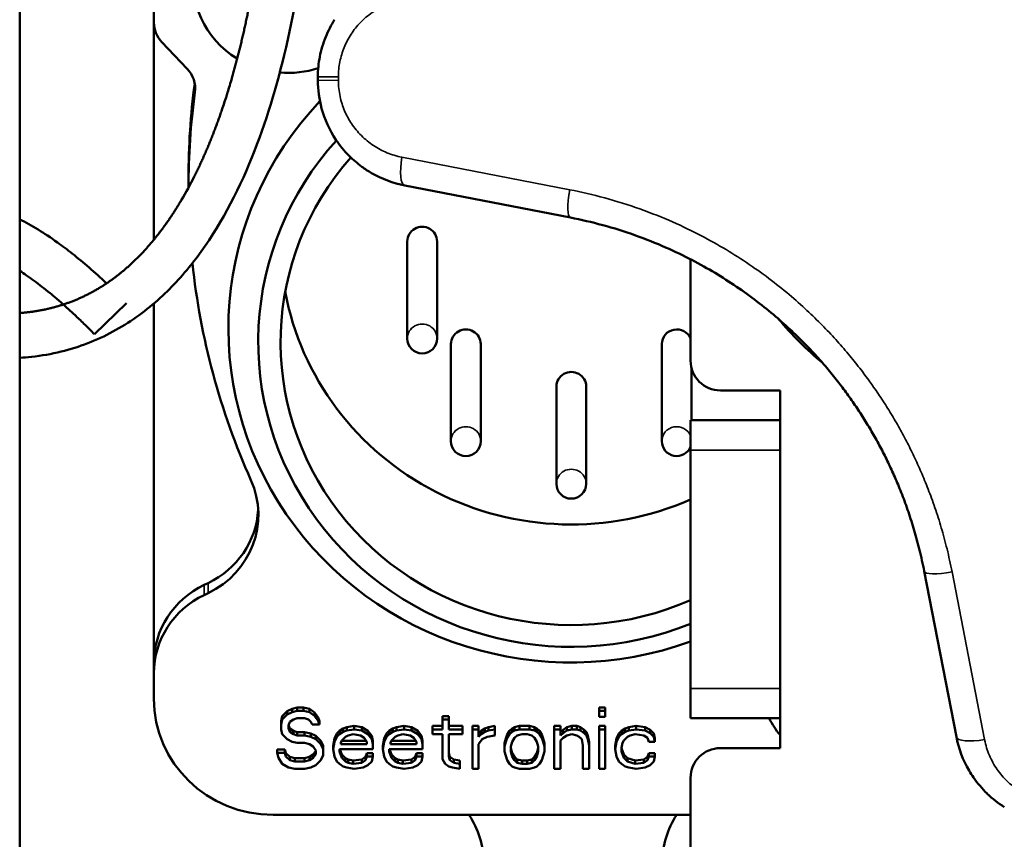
# Model space of a CAD drawing. Header units: millimetres. Extents: x 75 to 4764, y 75 to 3163.
# Tile 162 of 198: x 3151 to 3184, y 1823 to 1851. Entities that reach past the tile are written whole.
import ezdxf

# ---------------------------------------------------------------- set-up
doc = ezdxf.new("R2010")
doc.units = ezdxf.units.MM
doc.header["$LTSCALE"] = 15
doc.layers.add('Visible (ISO)', color=7, linetype='Continuous', lineweight=50)
doc.layers.add('Visible Narrow (ISO)', color=7, linetype='Continuous', lineweight=35)

msp = doc.modelspace()

# ---------------------------------------------------------------- linework, layer by layer
at = {"layer": 'Visible (ISO)'}
for p, q in [((3151.297, 1802.585), (3151.297, 1875.338)), ((3155.797, 1853.033), (3155.797, 1850.882)), ((3155.797, 1843.589), (3155.797, 1850.882)), ((3156.915, 1849.326), (3156.064, 1850.219)), ((3156.957, 1845.663), (3156.957, 1845.337)), ((3164.211, 1845.41), (3169.766, 1844.331)), ((3164.297, 1843.534), (3164.297, 1840.273)), ((3165.297, 1843.534), (3165.297, 1840.273)), ((3173.797, 1842.931), (3173.797, 1839.532)), ((3153.804, 1840.415), (3154.878, 1841.461)), ((3155.797, 1829.378), (3155.797, 1841.449)), ((3165.761, 1840.09), (3165.761, 1836.828)), ((3166.761, 1840.09), (3166.761, 1836.828)), ((3172.832, 1840.09), (3172.832, 1836.828)), ((3173.832, 1839.268), (3173.832, 1837.532)), ((3169.297, 1838.663), (3169.297, 1835.401)), ((3170.297, 1838.663), (3170.297, 1835.401)), ((3176.797, 1838.532), (3174.797, 1838.532)), ((3176.797, 1837.532), (3176.797, 1838.532)), ((3173.797, 1837.532), (3173.797, 1836.532)), ((3176.797, 1837.532), (3173.797, 1837.532)), ((3176.797, 1836.532), (3176.797, 1837.532)), ((3173.797, 1836.532), (3173.797, 1828.532)), ((3176.797, 1828.532), (3176.797, 1836.532)), ((3181.634, 1832.464), (3182.712, 1826.909)), ((3157.481, 1832.005), (3157.617, 1832.07)), ((3157.481, 1831.667), (3157.617, 1831.732)), ((3155.797, 1829.04), (3155.797, 1829.378)), ((3155.797, 1829.04), (3155.797, 1828.187)), ((3173.797, 1828.532), (3173.797, 1827.532)), ((3176.797, 1827.532), (3176.797, 1828.532)), ((3160.437, 1827.853), (3160.27, 1827.77)), ((3160.603, 1827.895), (3160.437, 1827.853)), ((3160.437, 1827.853), (3160.437, 1827.741)), ((3160.812, 1827.895), (3160.603, 1827.895)), ((3160.603, 1827.895), (3160.603, 1827.782)), ((3161.02, 1827.853), (3160.812, 1827.895)), ((3160.812, 1827.895), (3160.812, 1827.782)), ((3161.187, 1827.729), (3161.02, 1827.853)), ((3161.02, 1827.853), (3161.02, 1827.741)), ((3170.937, 1827.895), (3170.728, 1827.895)), ((3170.728, 1827.895), (3170.728, 1827.782)), ((3170.937, 1827.895), (3170.937, 1827.782)), ((3160.103, 1827.604), (3160.062, 1827.438)), ((3160.27, 1827.77), (3160.103, 1827.604)), ((3160.27, 1827.658), (3160.103, 1827.492)), ((3160.103, 1827.604), (3160.103, 1827.492)), ((3160.27, 1827.77), (3160.27, 1827.658)), ((3160.437, 1827.741), (3160.27, 1827.658)), ((3160.603, 1827.782), (3160.437, 1827.741)), ((3160.478, 1827.492), (3160.603, 1827.533)), ((3160.812, 1827.782), (3160.603, 1827.782)), ((3160.603, 1827.533), (3160.853, 1827.533)), ((3161.02, 1827.741), (3160.812, 1827.782)), ((3160.853, 1827.533), (3160.978, 1827.492)), ((3161.187, 1827.616), (3161.02, 1827.741)), ((3161.312, 1827.563), (3161.187, 1827.729)), ((3161.187, 1827.729), (3161.187, 1827.616)), ((3161.312, 1827.45), (3161.187, 1827.616)), ((3161.353, 1827.438), (3161.312, 1827.563)), ((3161.312, 1827.563), (3161.312, 1827.45)), ((3165.687, 1827.604), (3165.478, 1827.604)), ((3165.478, 1827.604), (3165.478, 1827.492)), ((3165.687, 1827.604), (3165.687, 1827.492)), ((3170.937, 1827.782), (3170.728, 1827.782)), ((3170.728, 1827.782), (3170.728, 1827.575)), ((3170.728, 1827.575), (3170.937, 1827.575)), ((3170.937, 1827.575), (3170.937, 1827.782)), ((3173.797, 1827.532), (3176.797, 1827.532)), ((3176.797, 1826.532), (3176.797, 1827.532)), ((3160.103, 1827.492), (3160.062, 1827.326)), ((3160.062, 1827.438), (3160.062, 1827.326)), ((3160.062, 1827.326), (3160.062, 1827.16)), ((3160.312, 1827.285), (3160.353, 1827.409)), ((3160.312, 1827.202), (3160.312, 1827.285)), ((3160.353, 1827.077), (3160.312, 1827.202)), ((3160.353, 1827.19), (3160.317, 1827.299)), ((3160.353, 1827.409), (3160.478, 1827.492)), ((3160.478, 1827.107), (3160.353, 1827.19)), ((3160.353, 1827.19), (3160.353, 1827.077)), ((3160.978, 1827.492), (3161.062, 1827.409)), ((3161.062, 1827.409), (3161.103, 1827.326)), ((3161.103, 1827.326), (3161.353, 1827.326)), ((3161.353, 1827.326), (3161.312, 1827.45)), ((3161.353, 1827.438), (3161.353, 1827.326)), ((3162.145, 1827.19), (3162.02, 1827.107)), ((3162.27, 1827.231), (3162.145, 1827.19)), ((3162.145, 1827.19), (3162.145, 1827.077)), ((3162.52, 1827.273), (3162.27, 1827.231)), ((3162.27, 1827.231), (3162.27, 1827.119)), ((3162.77, 1827.231), (3162.52, 1827.273)), ((3162.52, 1827.273), (3162.52, 1827.16)), ((3162.978, 1827.107), (3162.77, 1827.231)), ((3162.77, 1827.231), (3162.77, 1827.119)), ((3163.812, 1827.19), (3163.687, 1827.107)), ((3163.937, 1827.231), (3163.812, 1827.19)), ((3163.812, 1827.19), (3163.812, 1827.077)), ((3164.187, 1827.273), (3163.937, 1827.231)), ((3163.937, 1827.231), (3163.937, 1827.119)), ((3164.437, 1827.231), (3164.187, 1827.273)), ((3164.187, 1827.273), (3164.187, 1827.16)), ((3164.645, 1827.107), (3164.437, 1827.231)), ((3164.437, 1827.231), (3164.437, 1827.119)), ((3165.478, 1827.273), (3165.145, 1827.273)), ((3165.145, 1827.273), (3165.145, 1827.16)), ((3165.687, 1827.492), (3165.478, 1827.492)), ((3165.478, 1827.492), (3165.478, 1827.16)), ((3165.687, 1827.16), (3165.687, 1827.492)), ((3166.145, 1827.273), (3165.687, 1827.273)), ((3166.145, 1827.273), (3166.145, 1827.16)), ((3166.687, 1827.273), (3166.478, 1827.273)), ((3166.478, 1827.273), (3166.478, 1827.16)), ((3166.687, 1827.273), (3166.687, 1827.16)), ((3166.895, 1827.19), (3166.77, 1827.107)), ((3167.02, 1827.231), (3166.895, 1827.19)), ((3166.895, 1827.19), (3166.895, 1827.077)), ((3167.228, 1827.273), (3167.02, 1827.231)), ((3167.02, 1827.231), (3167.02, 1827.119)), ((3167.228, 1827.273), (3167.228, 1827.16)), ((3167.812, 1827.19), (3167.728, 1827.107)), ((3167.895, 1827.231), (3167.812, 1827.19)), ((3167.812, 1827.19), (3167.812, 1827.077)), ((3168.062, 1827.273), (3167.895, 1827.231)), ((3167.895, 1827.231), (3167.895, 1827.119)), ((3168.395, 1827.273), (3168.062, 1827.273)), ((3168.062, 1827.273), (3168.062, 1827.16)), ((3168.562, 1827.231), (3168.395, 1827.273)), ((3168.395, 1827.273), (3168.395, 1827.16)), ((3168.645, 1827.19), (3168.562, 1827.231)), ((3168.562, 1827.231), (3168.562, 1827.119)), ((3168.728, 1827.107), (3168.645, 1827.19)), ((3168.645, 1827.19), (3168.645, 1827.077)), ((3169.437, 1827.273), (3169.228, 1827.273)), ((3169.228, 1827.273), (3169.228, 1827.16)), ((3169.437, 1827.273), (3169.437, 1827.16)), ((3169.645, 1827.231), (3169.52, 1827.148)), ((3169.812, 1827.273), (3169.645, 1827.231)), ((3169.645, 1827.231), (3169.645, 1827.119)), ((3169.978, 1827.273), (3169.812, 1827.273)), ((3169.812, 1827.273), (3169.812, 1827.16)), ((3170.103, 1827.231), (3169.978, 1827.273)), ((3169.978, 1827.273), (3169.978, 1827.16)), ((3170.228, 1827.148), (3170.103, 1827.231)), ((3170.103, 1827.231), (3170.103, 1827.119)), ((3170.937, 1827.273), (3170.728, 1827.273)), ((3170.728, 1827.273), (3170.728, 1827.16)), ((3170.937, 1827.273), (3170.937, 1827.16)), ((3171.603, 1827.19), (3171.478, 1827.107)), ((3171.728, 1827.231), (3171.603, 1827.19)), ((3171.603, 1827.19), (3171.603, 1827.077)), ((3171.978, 1827.273), (3171.728, 1827.231)), ((3171.728, 1827.231), (3171.728, 1827.119)), ((3172.27, 1827.231), (3171.978, 1827.273)), ((3171.978, 1827.273), (3171.978, 1827.16)), ((3172.437, 1827.148), (3172.27, 1827.231)), ((3172.27, 1827.231), (3172.27, 1827.119)), ((3160.062, 1827.16), (3160.103, 1826.994)), ((3160.103, 1826.994), (3160.27, 1826.828)), ((3160.478, 1826.994), (3160.353, 1827.077)), ((3160.603, 1827.065), (3160.478, 1827.107)), ((3160.478, 1827.107), (3160.478, 1826.994)), ((3160.603, 1826.953), (3160.478, 1826.994)), ((3160.853, 1827.065), (3160.603, 1827.065)), ((3160.603, 1827.065), (3160.603, 1826.953)), ((3160.853, 1826.953), (3160.603, 1826.953)), ((3161.062, 1827.024), (3160.853, 1827.065)), ((3160.853, 1827.065), (3160.853, 1826.953)), ((3161.062, 1826.911), (3160.853, 1826.953)), ((3161.228, 1826.941), (3161.062, 1827.024)), ((3161.062, 1827.024), (3161.062, 1826.911)), ((3161.228, 1826.828), (3161.062, 1826.911)), ((3161.395, 1826.775), (3161.228, 1826.941)), ((3161.228, 1826.941), (3161.228, 1826.828)), ((3161.853, 1826.858), (3161.812, 1826.609)), ((3161.937, 1827.024), (3161.853, 1826.858)), ((3161.937, 1826.911), (3161.853, 1826.746)), ((3161.853, 1826.858), (3161.853, 1826.746)), ((3162.02, 1827.107), (3161.937, 1827.024)), ((3161.937, 1827.024), (3161.937, 1826.911)), ((3162.02, 1826.994), (3161.937, 1826.911)), ((3162.02, 1827.107), (3162.02, 1826.994)), ((3162.145, 1827.077), (3162.02, 1826.994)), ((3162.103, 1826.787), (3162.228, 1826.911)), ((3162.27, 1827.119), (3162.145, 1827.077)), ((3162.228, 1826.911), (3162.312, 1826.953)), ((3162.52, 1827.16), (3162.27, 1827.119)), ((3162.312, 1826.953), (3162.478, 1826.994)), ((3162.478, 1826.994), (3162.728, 1826.953)), ((3162.77, 1827.119), (3162.52, 1827.16)), ((3162.728, 1826.953), (3162.853, 1826.87)), ((3162.978, 1826.994), (3162.77, 1827.119)), ((3162.853, 1826.87), (3162.937, 1826.746)), ((3163.103, 1826.941), (3162.978, 1827.107)), ((3162.978, 1827.107), (3162.978, 1826.994)), ((3163.103, 1826.828), (3162.978, 1826.994)), ((3163.145, 1826.775), (3163.103, 1826.941)), ((3163.103, 1826.941), (3163.103, 1826.828)), ((3163.52, 1826.858), (3163.478, 1826.609)), ((3163.603, 1827.024), (3163.52, 1826.858)), ((3163.603, 1826.911), (3163.52, 1826.746)), ((3163.52, 1826.858), (3163.52, 1826.746)), ((3163.687, 1827.107), (3163.603, 1827.024)), ((3163.603, 1827.024), (3163.603, 1826.911)), ((3163.687, 1826.994), (3163.603, 1826.911)), ((3163.687, 1827.107), (3163.687, 1826.994)), ((3163.812, 1827.077), (3163.687, 1826.994)), ((3163.77, 1826.787), (3163.895, 1826.911)), ((3163.937, 1827.119), (3163.812, 1827.077)), ((3163.895, 1826.911), (3163.978, 1826.953)), ((3164.187, 1827.16), (3163.937, 1827.119)), ((3163.978, 1826.953), (3164.145, 1826.994)), ((3164.145, 1826.994), (3164.395, 1826.953)), ((3164.437, 1827.119), (3164.187, 1827.16)), ((3164.395, 1826.953), (3164.52, 1826.87)), ((3164.645, 1826.994), (3164.437, 1827.119)), ((3164.52, 1826.87), (3164.603, 1826.746)), ((3164.77, 1826.941), (3164.645, 1827.107)), ((3164.645, 1827.107), (3164.645, 1826.994)), ((3164.77, 1826.828), (3164.645, 1826.994)), ((3164.812, 1826.775), (3164.77, 1826.941)), ((3164.77, 1826.941), (3164.77, 1826.828)), ((3165.478, 1827.16), (3165.145, 1827.16)), ((3165.145, 1827.16), (3165.145, 1826.994)), ((3165.145, 1826.994), (3165.478, 1826.994)), ((3165.478, 1826.994), (3165.478, 1826.165)), ((3166.145, 1827.16), (3165.687, 1827.16)), ((3165.687, 1826.248), (3165.687, 1826.994)), ((3165.687, 1826.994), (3166.145, 1826.994)), ((3166.145, 1826.994), (3166.145, 1827.16)), ((3166.687, 1827.16), (3166.478, 1827.16)), ((3166.478, 1827.16), (3166.478, 1825.833)), ((3166.687, 1826.911), (3166.687, 1827.16)), ((3166.77, 1827.107), (3166.687, 1827.024)), ((3166.77, 1826.994), (3166.687, 1826.911)), ((3166.77, 1827.107), (3166.77, 1826.994)), ((3166.895, 1827.077), (3166.77, 1826.994)), ((3166.812, 1826.828), (3166.978, 1826.911)), ((3167.02, 1827.119), (3166.895, 1827.077)), ((3166.978, 1826.911), (3167.228, 1826.953)), ((3167.228, 1827.16), (3167.02, 1827.119)), ((3167.228, 1826.953), (3167.228, 1827.16)), ((3167.603, 1826.858), (3167.562, 1826.692)), ((3167.645, 1826.982), (3167.603, 1826.858)), ((3167.645, 1826.87), (3167.603, 1826.746)), ((3167.603, 1826.858), (3167.603, 1826.746)), ((3167.728, 1827.107), (3167.645, 1826.982)), ((3167.728, 1826.994), (3167.645, 1826.87)), ((3167.645, 1826.982), (3167.645, 1826.87)), ((3167.728, 1827.107), (3167.728, 1826.994)), ((3167.812, 1827.077), (3167.728, 1826.994)), ((3167.895, 1827.119), (3167.812, 1827.077)), ((3167.812, 1826.746), (3167.895, 1826.87)), ((3168.062, 1827.16), (3167.895, 1827.119)), ((3167.895, 1826.87), (3167.978, 1826.953)), ((3167.978, 1826.953), (3168.145, 1826.994)), ((3168.395, 1827.16), (3168.062, 1827.16)), ((3168.145, 1826.994), (3168.312, 1826.994)), ((3168.312, 1826.994), (3168.478, 1826.953)), ((3168.562, 1827.119), (3168.395, 1827.16)), ((3168.478, 1826.953), (3168.562, 1826.87)), ((3168.645, 1827.077), (3168.562, 1827.119)), ((3168.562, 1826.87), (3168.645, 1826.746)), ((3168.728, 1826.994), (3168.645, 1827.077)), ((3168.812, 1826.982), (3168.728, 1827.107)), ((3168.728, 1827.107), (3168.728, 1826.994)), ((3168.812, 1826.87), (3168.728, 1826.994)), ((3168.853, 1826.858), (3168.812, 1826.982)), ((3168.812, 1826.982), (3168.812, 1826.87)), ((3168.853, 1826.746), (3168.812, 1826.87)), ((3168.895, 1826.692), (3168.853, 1826.858)), ((3168.853, 1826.858), (3168.853, 1826.746)), ((3169.437, 1827.16), (3169.228, 1827.16)), ((3169.228, 1827.16), (3169.228, 1825.833)), ((3169.437, 1826.953), (3169.437, 1827.16)), ((3169.52, 1827.148), (3169.437, 1827.065)), ((3169.52, 1827.036), (3169.437, 1826.953)), ((3169.437, 1826.787), (3169.52, 1826.87)), ((3169.52, 1827.148), (3169.52, 1827.036)), ((3169.645, 1827.119), (3169.52, 1827.036)), ((3169.52, 1826.87), (3169.645, 1826.953)), ((3169.812, 1827.16), (3169.645, 1827.119)), ((3169.645, 1826.953), (3169.812, 1826.994)), ((3169.978, 1827.16), (3169.812, 1827.16)), ((3169.812, 1826.994), (3169.978, 1826.953)), ((3170.103, 1827.119), (3169.978, 1827.16)), ((3169.978, 1826.953), (3170.062, 1826.911)), ((3170.062, 1826.911), (3170.145, 1826.828)), ((3170.228, 1827.036), (3170.103, 1827.119)), ((3170.312, 1827.065), (3170.228, 1827.148)), ((3170.228, 1827.148), (3170.228, 1827.036)), ((3170.312, 1826.953), (3170.228, 1827.036)), ((3170.353, 1826.941), (3170.312, 1827.065)), ((3170.312, 1827.065), (3170.312, 1826.953)), ((3170.353, 1826.828), (3170.312, 1826.953)), ((3170.395, 1826.734), (3170.353, 1826.941)), ((3170.353, 1826.941), (3170.353, 1826.828)), ((3170.937, 1827.16), (3170.728, 1827.16)), ((3170.728, 1827.16), (3170.728, 1825.833)), ((3170.937, 1825.833), (3170.937, 1827.16)), ((3171.312, 1826.858), (3171.27, 1826.609)), ((3171.395, 1827.024), (3171.312, 1826.858)), ((3171.395, 1826.911), (3171.312, 1826.746)), ((3171.312, 1826.858), (3171.312, 1826.746)), ((3171.478, 1827.107), (3171.395, 1827.024)), ((3171.395, 1827.024), (3171.395, 1826.911)), ((3171.478, 1826.994), (3171.395, 1826.911)), ((3171.478, 1827.107), (3171.478, 1826.994)), ((3171.603, 1827.077), (3171.478, 1826.994)), ((3171.562, 1826.787), (3171.687, 1826.911)), ((3171.728, 1827.119), (3171.603, 1827.077)), ((3171.687, 1826.911), (3171.77, 1826.953)), ((3171.978, 1827.16), (3171.728, 1827.119)), ((3171.77, 1826.953), (3171.937, 1826.994)), ((3171.937, 1826.994), (3172.228, 1826.953)), ((3172.27, 1827.119), (3171.978, 1827.16)), ((3172.228, 1826.953), (3172.353, 1826.87)), ((3172.437, 1827.036), (3172.27, 1827.119)), ((3172.353, 1826.87), (3172.395, 1826.746)), ((3172.562, 1827.024), (3172.437, 1827.148)), ((3172.437, 1827.148), (3172.437, 1827.036)), ((3172.562, 1826.911), (3172.437, 1827.036)), ((3172.603, 1826.858), (3172.562, 1827.024)), ((3172.562, 1827.024), (3172.562, 1826.911)), ((3172.603, 1826.746), (3172.562, 1826.911)), ((3172.603, 1826.858), (3172.603, 1826.746)), ((3160.27, 1826.828), (3160.437, 1826.746)), ((3160.437, 1826.746), (3160.603, 1826.704)), ((3160.603, 1826.704), (3160.853, 1826.704)), ((3160.853, 1826.704), (3161.02, 1826.663)), ((3161.02, 1826.663), (3161.145, 1826.58)), ((3161.145, 1826.58), (3161.228, 1826.455)), ((3161.395, 1826.663), (3161.228, 1826.828)), ((3161.478, 1826.609), (3161.395, 1826.775)), ((3161.395, 1826.775), (3161.395, 1826.663)), ((3161.478, 1826.497), (3161.395, 1826.663)), ((3161.478, 1826.609), (3161.478, 1826.497)), ((3161.853, 1826.746), (3161.812, 1826.497)), ((3161.812, 1826.609), (3161.812, 1826.497)), ((3162.062, 1826.704), (3162.103, 1826.787)), ((3162.062, 1826.663), (3162.062, 1826.704)), ((3162.937, 1826.663), (3162.062, 1826.663)), ((3162.917, 1826.775), (3162.097, 1826.775)), ((3162.937, 1826.746), (3162.937, 1826.663)), ((3163.145, 1826.663), (3163.103, 1826.828)), ((3163.145, 1826.775), (3163.145, 1826.663)), ((3163.145, 1826.497), (3163.145, 1826.663)), ((3163.52, 1826.746), (3163.478, 1826.497)), ((3163.478, 1826.609), (3163.478, 1826.497)), ((3163.728, 1826.704), (3163.77, 1826.787)), ((3163.728, 1826.663), (3163.728, 1826.704)), ((3164.603, 1826.663), (3163.728, 1826.663)), ((3164.584, 1826.775), (3163.764, 1826.775)), ((3164.603, 1826.746), (3164.603, 1826.663)), ((3164.812, 1826.663), (3164.77, 1826.828)), ((3164.812, 1826.775), (3164.812, 1826.663)), ((3164.812, 1826.497), (3164.812, 1826.663)), ((3166.687, 1826.663), (3166.812, 1826.828)), ((3166.687, 1825.833), (3166.687, 1826.663)), ((3167.603, 1826.746), (3167.562, 1826.58)), ((3167.562, 1826.692), (3167.562, 1826.58)), ((3167.562, 1826.58), (3167.562, 1826.414)), ((3167.77, 1826.58), (3167.812, 1826.746)), ((3167.77, 1826.414), (3167.77, 1826.58)), ((3167.812, 1826.36), (3167.77, 1826.526)), ((3168.645, 1826.746), (3168.687, 1826.58)), ((3168.687, 1826.526), (3168.645, 1826.36)), ((3168.687, 1826.58), (3168.687, 1826.414)), ((3168.895, 1826.58), (3168.853, 1826.746)), ((3168.895, 1826.692), (3168.895, 1826.58)), ((3168.895, 1826.414), (3168.895, 1826.58)), ((3169.437, 1825.833), (3169.437, 1826.787)), ((3170.145, 1826.828), (3170.187, 1826.621)), ((3170.187, 1826.621), (3170.187, 1825.833)), ((3170.395, 1826.621), (3170.353, 1826.828)), ((3170.395, 1826.734), (3170.395, 1826.621)), ((3170.395, 1825.833), (3170.395, 1826.621)), ((3171.312, 1826.746), (3171.27, 1826.497)), ((3171.27, 1826.609), (3171.27, 1826.497)), ((3171.478, 1826.538), (3171.52, 1826.704)), ((3171.478, 1826.414), (3171.478, 1826.538)), ((3171.562, 1826.319), (3171.478, 1826.526)), ((3171.52, 1826.704), (3171.562, 1826.787)), ((3172.395, 1826.746), (3172.603, 1826.746)), ((3174.797, 1826.532), (3176.797, 1826.532)), ((3160.187, 1826.485), (3159.937, 1826.485)), ((3159.937, 1826.485), (3159.937, 1826.372)), ((3159.937, 1826.372), (3159.978, 1826.207)), ((3160.187, 1826.372), (3159.937, 1826.372)), ((3159.978, 1826.207), (3160.103, 1825.999)), ((3160.228, 1826.36), (3160.187, 1826.485)), ((3160.187, 1826.485), (3160.187, 1826.372)), ((3160.228, 1826.248), (3160.187, 1826.372)), ((3160.353, 1826.236), (3160.228, 1826.36)), ((3160.228, 1826.36), (3160.228, 1826.248)), ((3160.353, 1826.124), (3160.228, 1826.248)), ((3160.52, 1826.195), (3160.353, 1826.236)), ((3160.353, 1826.236), (3160.353, 1826.124)), ((3160.853, 1826.195), (3160.52, 1826.195)), ((3160.52, 1826.195), (3160.52, 1826.082)), ((3161.02, 1826.236), (3160.853, 1826.195)), ((3160.853, 1826.195), (3160.853, 1826.082)), ((3161.145, 1826.319), (3161.02, 1826.236)), ((3161.02, 1826.236), (3161.02, 1826.124)), ((3161.145, 1826.207), (3161.02, 1826.124)), ((3161.228, 1826.443), (3161.145, 1826.319)), ((3161.228, 1826.331), (3161.145, 1826.207)), ((3161.145, 1826.319), (3161.145, 1826.207)), ((3161.228, 1826.455), (3161.228, 1826.331)), ((3161.395, 1826.124), (3161.478, 1826.289)), ((3161.478, 1826.289), (3161.478, 1826.497)), ((3161.812, 1826.497), (3161.853, 1826.248)), ((3161.853, 1826.248), (3161.937, 1826.082)), ((3162.02, 1826.414), (3162.02, 1826.497)), ((3162.02, 1826.497), (3163.145, 1826.497)), ((3162.062, 1826.289), (3162.02, 1826.414)), ((3162.062, 1826.402), (3162.03, 1826.497)), ((3162.103, 1826.319), (3162.062, 1826.402)), ((3162.062, 1826.402), (3162.062, 1826.289)), ((3162.103, 1826.207), (3162.062, 1826.289)), ((3162.228, 1826.195), (3162.103, 1826.319)), ((3162.103, 1826.319), (3162.103, 1826.207)), ((3162.228, 1826.082), (3162.103, 1826.207)), ((3162.312, 1826.153), (3162.228, 1826.195)), ((3162.228, 1826.195), (3162.228, 1826.082)), ((3162.895, 1826.236), (3162.77, 1826.153)), ((3162.937, 1826.36), (3162.895, 1826.236)), ((3162.937, 1826.248), (3162.895, 1826.124)), ((3162.895, 1826.236), (3162.895, 1826.124)), ((3163.145, 1826.36), (3162.937, 1826.36)), ((3162.937, 1826.36), (3162.937, 1826.248)), ((3163.145, 1826.248), (3162.937, 1826.248)), ((3163.103, 1826.082), (3163.145, 1826.248)), ((3163.145, 1826.36), (3163.145, 1826.248)), ((3163.478, 1826.497), (3163.52, 1826.248)), ((3163.52, 1826.248), (3163.603, 1826.082)), ((3163.687, 1826.414), (3163.687, 1826.497)), ((3163.687, 1826.497), (3164.812, 1826.497)), ((3163.728, 1826.289), (3163.687, 1826.414)), ((3163.728, 1826.402), (3163.697, 1826.497)), ((3163.77, 1826.319), (3163.728, 1826.402)), ((3163.728, 1826.402), (3163.728, 1826.289)), ((3163.77, 1826.207), (3163.728, 1826.289)), ((3163.895, 1826.195), (3163.77, 1826.319)), ((3163.77, 1826.319), (3163.77, 1826.207)), ((3163.895, 1826.082), (3163.77, 1826.207)), ((3163.978, 1826.153), (3163.895, 1826.195)), ((3163.895, 1826.195), (3163.895, 1826.082)), ((3164.562, 1826.236), (3164.437, 1826.153)), ((3164.603, 1826.36), (3164.562, 1826.236)), ((3164.603, 1826.248), (3164.562, 1826.124)), ((3164.562, 1826.236), (3164.562, 1826.124)), ((3164.812, 1826.36), (3164.603, 1826.36)), ((3164.603, 1826.36), (3164.603, 1826.248)), ((3164.812, 1826.248), (3164.603, 1826.248)), ((3164.77, 1826.082), (3164.812, 1826.248)), ((3164.812, 1826.36), (3164.812, 1826.248)), ((3165.728, 1826.236), (3165.687, 1826.36)), ((3165.728, 1826.124), (3165.687, 1826.248)), ((3165.853, 1826.153), (3165.728, 1826.236)), ((3165.728, 1826.236), (3165.728, 1826.124)), ((3167.562, 1826.414), (3167.645, 1826.124)), ((3167.812, 1826.248), (3167.77, 1826.414)), ((3167.895, 1826.236), (3167.812, 1826.36)), ((3167.812, 1826.36), (3167.812, 1826.248)), ((3167.895, 1826.124), (3167.812, 1826.248)), ((3167.978, 1826.153), (3167.895, 1826.236)), ((3167.895, 1826.236), (3167.895, 1826.124)), ((3168.562, 1826.236), (3168.478, 1826.153)), ((3168.645, 1826.36), (3168.562, 1826.236)), ((3168.645, 1826.248), (3168.562, 1826.124)), ((3168.562, 1826.236), (3168.562, 1826.124)), ((3168.687, 1826.414), (3168.645, 1826.248)), ((3168.645, 1826.36), (3168.645, 1826.248)), ((3168.812, 1826.124), (3168.895, 1826.414)), ((3171.27, 1826.497), (3171.312, 1826.248)), ((3171.312, 1826.248), (3171.395, 1826.082)), ((3171.562, 1826.207), (3171.478, 1826.414)), ((3171.687, 1826.195), (3171.562, 1826.319)), ((3171.562, 1826.319), (3171.562, 1826.207)), ((3171.687, 1826.082), (3171.562, 1826.207)), ((3171.937, 1826.112), (3171.687, 1826.195)), ((3171.687, 1826.195), (3171.687, 1826.082)), ((3172.353, 1826.236), (3172.228, 1826.153)), ((3172.395, 1826.36), (3172.353, 1826.236)), ((3172.395, 1826.248), (3172.353, 1826.124)), ((3172.353, 1826.236), (3172.353, 1826.124)), ((3172.603, 1826.36), (3172.395, 1826.36)), ((3172.395, 1826.36), (3172.395, 1826.248)), ((3172.603, 1826.248), (3172.395, 1826.248)), ((3172.562, 1826.082), (3172.603, 1826.248)), ((3172.603, 1826.36), (3172.603, 1826.248)), ((3160.103, 1825.999), (3160.312, 1825.875)), ((3160.312, 1825.875), (3160.52, 1825.833)), ((3160.52, 1826.082), (3160.353, 1826.124)), ((3160.853, 1826.082), (3160.52, 1826.082)), ((3161.02, 1826.124), (3160.853, 1826.082)), ((3160.853, 1825.833), (3161.062, 1825.875)), ((3161.062, 1825.875), (3161.228, 1825.958)), ((3161.228, 1825.958), (3161.395, 1826.124)), ((3161.937, 1826.082), (3162.02, 1825.999)), ((3162.02, 1825.999), (3162.145, 1825.916)), ((3162.145, 1825.916), (3162.27, 1825.875)), ((3162.312, 1826.041), (3162.228, 1826.082)), ((3162.27, 1825.875), (3162.52, 1825.833)), ((3162.478, 1826.112), (3162.312, 1826.153)), ((3162.312, 1826.153), (3162.312, 1826.041)), ((3162.478, 1825.999), (3162.312, 1826.041)), ((3162.77, 1826.153), (3162.478, 1826.112)), ((3162.478, 1826.112), (3162.478, 1825.999)), ((3162.77, 1826.041), (3162.478, 1825.999)), ((3162.52, 1825.833), (3162.812, 1825.875)), ((3162.77, 1826.153), (3162.77, 1826.041)), ((3162.895, 1826.124), (3162.77, 1826.041)), ((3162.812, 1825.875), (3162.978, 1825.958)), ((3162.978, 1825.958), (3163.103, 1826.082)), ((3163.603, 1826.082), (3163.687, 1825.999)), ((3163.687, 1825.999), (3163.812, 1825.916)), ((3163.812, 1825.916), (3163.937, 1825.875)), ((3163.978, 1826.041), (3163.895, 1826.082)), ((3163.937, 1825.875), (3164.187, 1825.833)), ((3164.145, 1826.112), (3163.978, 1826.153)), ((3163.978, 1826.153), (3163.978, 1826.041)), ((3164.145, 1825.999), (3163.978, 1826.041)), ((3164.437, 1826.153), (3164.145, 1826.112)), ((3164.145, 1826.112), (3164.145, 1825.999)), ((3164.437, 1826.041), (3164.145, 1825.999)), ((3164.187, 1825.833), (3164.478, 1825.875)), ((3164.437, 1826.153), (3164.437, 1826.041)), ((3164.562, 1826.124), (3164.437, 1826.041)), ((3164.478, 1825.875), (3164.645, 1825.958)), ((3164.645, 1825.958), (3164.77, 1826.082)), ((3165.478, 1826.165), (3165.562, 1825.999)), ((3165.562, 1825.999), (3165.687, 1825.916)), ((3165.687, 1825.916), (3165.812, 1825.875)), ((3165.853, 1826.041), (3165.728, 1826.124)), ((3165.812, 1825.875), (3166.062, 1825.833)), ((3166.062, 1826.112), (3165.853, 1826.153)), ((3165.853, 1826.153), (3165.853, 1826.041)), ((3166.062, 1825.999), (3165.853, 1826.041)), ((3166.062, 1826.112), (3166.062, 1825.999)), ((3166.062, 1825.833), (3166.062, 1825.999)), ((3167.645, 1826.124), (3167.728, 1825.999)), ((3167.728, 1825.999), (3167.812, 1825.916)), ((3167.812, 1825.916), (3167.895, 1825.875)), ((3167.978, 1826.041), (3167.895, 1826.124)), ((3167.895, 1825.875), (3168.062, 1825.833)), ((3168.145, 1826.112), (3167.978, 1826.153)), ((3167.978, 1826.153), (3167.978, 1826.041)), ((3168.145, 1825.999), (3167.978, 1826.041)), ((3168.312, 1826.112), (3168.145, 1826.112)), ((3168.145, 1826.112), (3168.145, 1825.999)), ((3168.312, 1825.999), (3168.145, 1825.999)), ((3168.478, 1826.153), (3168.312, 1826.112)), ((3168.312, 1826.112), (3168.312, 1825.999)), ((3168.478, 1826.041), (3168.312, 1825.999)), ((3168.395, 1825.833), (3168.562, 1825.875)), ((3168.478, 1826.153), (3168.478, 1826.041)), ((3168.562, 1826.124), (3168.478, 1826.041)), ((3168.562, 1825.875), (3168.645, 1825.916)), ((3168.645, 1825.916), (3168.728, 1825.999)), ((3168.728, 1825.999), (3168.812, 1826.124)), ((3171.395, 1826.082), (3171.478, 1825.999)), ((3171.478, 1825.999), (3171.603, 1825.916)), ((3171.603, 1825.916), (3171.728, 1825.875)), ((3171.937, 1825.999), (3171.687, 1826.082)), ((3171.728, 1825.875), (3171.978, 1825.833)), ((3172.228, 1826.153), (3171.937, 1826.112)), ((3171.937, 1826.112), (3171.937, 1825.999)), ((3172.228, 1826.041), (3171.937, 1825.999)), ((3171.978, 1825.833), (3172.27, 1825.875)), ((3172.228, 1826.153), (3172.228, 1826.041)), ((3172.353, 1826.124), (3172.228, 1826.041)), ((3172.27, 1825.875), (3172.437, 1825.958)), ((3172.437, 1825.958), (3172.562, 1826.082)), ((3160.52, 1825.833), (3160.853, 1825.833)), ((3166.478, 1825.833), (3166.687, 1825.833)), ((3168.062, 1825.833), (3168.395, 1825.833)), ((3169.228, 1825.833), (3169.437, 1825.833)), ((3170.187, 1825.833), (3170.395, 1825.833)), ((3170.728, 1825.833), (3170.937, 1825.833)), ((3173.797, 1825.532), (3173.797, 1822.495)), ((3159.797, 1824.289), (3173.797, 1824.289))]:
    msp.add_line(p, q, dxfattribs=at)
for centre, radius, start, end in [((3186.297, 1848.995), 25, 179.8636, 180.1364), ((3186.297, 1848.995), 12.5, 220.1913, 229.8087), ((3164.797, 1840.273), 0.5, 180, 0), ((3174.797, 1839.532), 1, 180, 270), ((3166.261, 1836.828), 0.5, 180, 0), ((3173.332, 1836.828), 0.5, 180, 338.269), ((3169.797, 1835.401), 0.5, 180, 0), ((3174.797, 1825.532), 1, 90, 180)]:
    msp.add_arc(centre, radius, start, end, dxfattribs=at)
for centre, major_axis, ratio, start_param, end_param in [((3160.297, 1852.303), (-3.2, 0), 0.97437, 4.947327, 7.292098), ((3156.797, 1850.882), (-1, 0), 0.97437, 0, 0.748223), ((3156.182, 1848.664), (1, 0), 0.97437, 6.152025, 7.031408), ((3160.297, 1852.303), (-3.2, 0), 0.97437, 1.484206, 1.892755), ((3182.147, 1845.663), (-25.19, 0), 0.97437, 6.153848, 6.283185), ((3182.147, 1845.326), (-25.19, 0), 0.97437, 6.152025, 6.282722), ((3169.797, 1840.61), (-11.5, 0), 0.97437, 5.535045, 8.209233), ((3169.797, 1840.16), (-10.5, 0), 0.97437, 5.561054, 8.244808), ((3169.797, 1840.16), (-9.75, 0), 0.97437, 5.573573, 8.276717), ((3164.797, 1843.534), (0.5, 0), 0.97437, 0, 3.141593), ((3182.147, 1845.326), (-25.19, 0), 0.97437, 0.102961, 0.410725), ((3169.797, 1843.534), (-9.75, 0), 0.97437, 0.178538, 1.993532), ((3166.261, 1840.09), (0.5, 0), 0.97437, 0, 3.141593), ((3173.332, 1840.09), (0.5, 0), 0.97437, 0.379278, 3.141593), ((3169.797, 1838.663), (0.5, 0), 0.97437, 0, 3.141593), ((3156.301, 1834.359), (3, 0), 0.97437, 5.166524, 6.69391), ((3156.301, 1834.696), (3, 0), 0.97437, 5.166524, 6.225436), ((3158.797, 1829.378), (-3, 0), 0.97437, 5.166524, 6.283185), ((3158.797, 1829.04), (-3, 0), 0.97437, 5.166524, 6.283185), ((3159.797, 1828.187), (-4, 0), 0.97437, 0, 1.570796), ((3179.297, 1828.918), (-3.2, 0), 0.97437, 0.4604, 0.674131), ((3183.693, 1827.099), (-0.982, -0.191), 0.273935, 6.283173, 6.283183), ((3163.855, 1822.687), (3, 0), 0.97437, 0.001821, 0.580186), ((3175.855, 1822.708), (-3, 0), 0.97437, 5.711683, 6.285006)]:
    msp.add_ellipse(centre, major_axis=major_axis, ratio=ratio, start_param=start_param, end_param=end_param, dxfattribs=at)
for points, knots in [([(3159.652, 1876.495), (3159.638, 1876.435), (3159.609, 1876.312), (3159.565, 1876.125), (3159.523, 1875.935), (3159.482, 1875.746), (3159.443, 1875.558), (3159.406, 1875.373), (3159.371, 1875.19), (3159.338, 1875.009), (3159.307, 1874.83), (3159.278, 1874.652), (3159.25, 1874.477), (3159.224, 1874.303), (3159.2, 1874.131), (3159.177, 1873.96), (3159.156, 1873.792), (3159.137, 1873.624), (3159.119, 1873.458), (3159.103, 1873.294), (3159.088, 1873.131), (3159.075, 1872.97), (3159.063, 1872.81), (3159.052, 1872.651), (3159.043, 1872.493), (3159.036, 1872.337), (3159.029, 1872.182), (3159.024, 1872.028), (3159.02, 1871.875), (3159.017, 1871.724), (3159.016, 1871.573), (3159.016, 1871.423), (3159.016, 1871.275), (3159.018, 1871.127), (3159.021, 1870.98), (3159.024, 1870.834), (3159.029, 1870.688), (3159.035, 1870.544), (3159.041, 1870.4), (3159.048, 1870.257), (3159.056, 1870.114), (3159.065, 1869.972), (3159.078, 1869.783), (3159.092, 1869.596), (3159.111, 1869.362), (3159.128, 1869.176), (3159.145, 1868.99), (3159.159, 1868.851), (3159.173, 1868.712), (3159.187, 1868.573), (3159.202, 1868.434), (3159.217, 1868.296), (3159.233, 1868.157), (3159.249, 1868.018), (3159.265, 1867.879), (3159.281, 1867.74), (3159.297, 1867.6), (3159.313, 1867.461), (3159.33, 1867.321), (3159.347, 1867.18), (3159.363, 1867.04), (3159.38, 1866.898), (3159.396, 1866.757), (3159.413, 1866.614), (3159.429, 1866.471), (3159.445, 1866.327), (3159.461, 1866.183), (3159.477, 1866.038), (3159.493, 1865.891), (3159.508, 1865.744), (3159.523, 1865.596), (3159.538, 1865.447), (3159.552, 1865.296), (3159.566, 1865.144), (3159.58, 1864.991), (3159.593, 1864.837), (3159.606, 1864.682), (3159.618, 1864.525), (3159.63, 1864.368), (3159.642, 1864.209), (3159.653, 1864.049), (3159.674, 1863.727), (3159.694, 1863.4), (3159.711, 1863.068), (3159.719, 1862.902), (3159.726, 1862.734), (3159.734, 1862.565), (3159.74, 1862.396), (3159.746, 1862.225), (3159.752, 1862.054), (3159.757, 1861.882), (3159.762, 1861.709), (3159.766, 1861.536), (3159.769, 1861.361), (3159.772, 1861.186), (3159.775, 1861.011), (3159.778, 1860.717), (3159.78, 1860.421), (3159.779, 1860.004), (3159.777, 1859.705), (3159.773, 1859.403), (3159.77, 1859.222), (3159.766, 1859.041), (3159.761, 1858.859), (3159.756, 1858.677), (3159.751, 1858.494), (3159.745, 1858.312), (3159.738, 1858.129), (3159.73, 1857.945), (3159.722, 1857.762), (3159.713, 1857.578), (3159.704, 1857.394), (3159.694, 1857.21), (3159.676, 1856.903), (3159.656, 1856.596), (3159.62, 1856.104), (3159.589, 1855.735), (3159.555, 1855.367), (3159.537, 1855.183), (3159.519, 1854.999), (3159.499, 1854.815), (3159.479, 1854.632), (3159.459, 1854.448), (3159.437, 1854.265), (3159.415, 1854.082), (3159.392, 1853.9), (3159.368, 1853.718), (3159.343, 1853.536), (3159.318, 1853.354), (3159.257, 1852.932), (3159.19, 1852.512), (3159.087, 1851.918), (3159.021, 1851.564), (3158.95, 1851.214), (3158.914, 1851.04), (3158.877, 1850.866), (3158.84, 1850.693), (3158.801, 1850.521), (3158.761, 1850.35), (3158.721, 1850.179), (3158.68, 1850.01), (3158.637, 1849.841), (3158.594, 1849.673), (3158.55, 1849.506), (3158.506, 1849.34), (3158.46, 1849.175), (3158.382, 1848.901), (3158.301, 1848.631), (3158.184, 1848.258), (3158.097, 1847.996), (3158.007, 1847.737), (3157.952, 1847.584), (3157.896, 1847.431), (3157.839, 1847.28), (3157.781, 1847.13), (3157.722, 1846.981), (3157.663, 1846.834), (3157.602, 1846.688), (3157.54, 1846.543), (3157.478, 1846.4), (3157.414, 1846.258), (3157.35, 1846.118), (3157.284, 1845.98), (3157.218, 1845.842), (3157.038, 1845.481), (3156.849, 1845.134), (3156.651, 1844.803), (3156.576, 1844.681), (3156.5, 1844.56), (3156.423, 1844.442), (3156.345, 1844.325), (3156.266, 1844.209), (3156.186, 1844.096), (3156.105, 1843.985), (3156.023, 1843.875), (3155.94, 1843.767), (3155.857, 1843.662), (3155.772, 1843.558), (3155.686, 1843.456), (3155.599, 1843.356), (3155.512, 1843.259), (3155.423, 1843.163), (3155.334, 1843.069), (3155.243, 1842.977), (3155.152, 1842.888), (3155.059, 1842.8), (3154.966, 1842.714), (3154.871, 1842.631), (3154.776, 1842.55), (3154.68, 1842.47), (3154.582, 1842.393), (3154.484, 1842.318), (3154.385, 1842.245), (3154.284, 1842.175), (3154.183, 1842.106), (3154.08, 1842.04), (3153.977, 1841.975), (3153.872, 1841.913), (3153.767, 1841.854), (3153.66, 1841.796), (3153.552, 1841.74), (3153.443, 1841.687), (3153.333, 1841.636), (3153.222, 1841.587), (3153.109, 1841.541), (3152.995, 1841.497), (3152.88, 1841.455), (3152.764, 1841.415), (3152.647, 1841.378), (3152.528, 1841.343), (3152.408, 1841.31), (3152.286, 1841.28), (3152.163, 1841.252), (3152.039, 1841.226), (3151.913, 1841.203), (3151.786, 1841.183), (3151.657, 1841.164), (3151.527, 1841.149), (3151.406, 1841.137), (3151.329, 1841.131), (3151.297, 1841.128)], [0.090077, 0.090077, 0.090077, 0.090077, 0.0926966, 0.0955056, 0.0983146, 0.1011236, 0.1039326, 0.1067416, 0.1095506, 0.1123596, 0.1151685, 0.1179775, 0.1207865, 0.1235955, 0.1264045, 0.1292135, 0.1320225, 0.1348315, 0.1376404, 0.1404494, 0.1432584, 0.1460674, 0.1488764, 0.1516854, 0.1544944, 0.1573034, 0.1601124, 0.1629213, 0.1657303, 0.1685393, 0.1713483, 0.1741573, 0.1769663, 0.1797753, 0.1825843, 0.1853933, 0.1882022, 0.1910112, 0.1938202, 0.1966292, 0.1994382, 0.2022472, 0.2050562, 0.2106742, 0.2134831, 0.2191011, 0.2219101, 0.2247191, 0.2275281, 0.2303371, 0.2331461, 0.2359551, 0.238764, 0.241573, 0.244382, 0.247191, 0.25, 0.252809, 0.255618, 0.258427, 0.261236, 0.2640449, 0.2668539, 0.2696629, 0.2724719, 0.2752809, 0.2780899, 0.2808989, 0.2837079, 0.2865169, 0.2893258, 0.2921348, 0.2949438, 0.2977528, 0.3005618, 0.3033708, 0.3061798, 0.3089888, 0.3117978, 0.3146067, 0.3174157, 0.3202247, 0.3314607, 0.3342697, 0.3370787, 0.3398876, 0.3426966, 0.3455056, 0.3483146, 0.3511236, 0.3539326, 0.3567416, 0.3595506, 0.3623596, 0.3651685, 0.3679775, 0.3707865, 0.3792135, 0.3820225, 0.3904494, 0.3932584, 0.3960674, 0.3988764, 0.4016854, 0.4044944, 0.4073034, 0.4101124, 0.4129213, 0.4157303, 0.4185393, 0.4213483, 0.4241573, 0.4269663, 0.4297753, 0.4382022, 0.4410112, 0.4522472, 0.4550562, 0.4578652, 0.4606742, 0.4634831, 0.4662921, 0.4691011, 0.4719101, 0.4747191, 0.4775281, 0.4803371, 0.4831461, 0.4859551, 0.488764, 0.502809, 0.505618, 0.5168539, 0.5196629, 0.5224719, 0.5252809, 0.5280899, 0.5308989, 0.5337079, 0.5365169, 0.5393258, 0.5421348, 0.5449438, 0.5477528, 0.5505618, 0.5533708, 0.5561798, 0.5646067, 0.5674157, 0.5758427, 0.5786517, 0.5814607, 0.5842697, 0.5870787, 0.5898876, 0.5926966, 0.5955056, 0.5983146, 0.6011236, 0.6039326, 0.6067416, 0.6095506, 0.6123596, 0.6151685, 0.6179775, 0.6348315, 0.6376404, 0.6404494, 0.6432584, 0.6460674, 0.6488764, 0.6516854, 0.6544944, 0.6573034, 0.6601124, 0.6629213, 0.6657303, 0.6685393, 0.6713483, 0.6741573, 0.6769663, 0.6797753, 0.6825843, 0.6853933, 0.6882022, 0.6910112, 0.6938202, 0.6966292, 0.6994382, 0.7022472, 0.7050562, 0.7078652, 0.7106742, 0.7134831, 0.7162921, 0.7191011, 0.7219101, 0.7247191, 0.7275281, 0.7303371, 0.7331461, 0.7359551, 0.738764, 0.741573, 0.744382, 0.747191, 0.75, 0.752809, 0.755618, 0.758427, 0.761236, 0.7640449, 0.7668539, 0.7696629, 0.7724719, 0.7752809, 0.7780899, 0.7808989, 0.7837079, 0.785759, 0.785759, 0.785759, 0.785759]), ([(3160.655, 1873.688), (3160.63, 1873.489), (3160.609, 1873.295), (3160.592, 1873.103), (3160.552, 1872.677), (3160.53, 1872.267), (3160.521, 1871.869), (3160.511, 1871.437), (3160.516, 1871.018), (3160.533, 1870.604), (3160.567, 1869.809), (3160.643, 1869.033), (3160.734, 1868.229), (3160.782, 1867.811), (3160.833, 1867.385), (3160.884, 1866.944), (3160.94, 1866.467), (3160.995, 1865.974), (3161.043, 1865.458), (3161.141, 1864.429), (3161.212, 1863.312), (3161.25, 1862.143), (3161.29, 1860.877), (3161.291, 1859.549), (3161.241, 1858.198), (3161.192, 1856.846), (3161.091, 1855.47), (3160.929, 1854.109), (3160.753, 1852.635), (3160.505, 1851.178), (3160.169, 1849.786), (3159.859, 1848.502), (3159.473, 1847.273), (3158.997, 1846.137), (3158.482, 1844.907), (3157.861, 1843.785), (3157.107, 1842.825), (3156.745, 1842.364), (3156.353, 1841.94), (3155.927, 1841.562), (3155.465, 1841.152), (3154.965, 1840.796), (3154.424, 1840.504), (3153.883, 1840.212), (3153.303, 1839.985), (3152.685, 1839.834), (3152.364, 1839.755), (3152.033, 1839.696), (3151.694, 1839.659), (3151.563, 1839.644), (3151.43, 1839.633), (3151.297, 1839.625)], [0.19645, 0.19645, 0.19645, 0.19645, 0.206345, 0.206345, 0.206345, 0.2283859, 0.2283859, 0.2283859, 0.2522635, 0.2522635, 0.2522635, 0.2981821, 0.2981821, 0.2981821, 0.3220597, 0.3220597, 0.3220597, 0.3479272, 0.3479272, 0.3479272, 0.3996019, 0.3996019, 0.3996019, 0.4555829, 0.4555829, 0.4555829, 0.5115639, 0.5115639, 0.5115639, 0.57221, 0.57221, 0.57221, 0.628191, 0.628191, 0.628191, 0.6888371, 0.6888371, 0.6888371, 0.7179472, 0.7179472, 0.7179472, 0.7494831, 0.7494831, 0.7494831, 0.7810191, 0.7810191, 0.7810191, 0.7974178, 0.7974178, 0.7974178, 0.8037399, 0.8037399, 0.8037399, 0.8037399]), ([(3161.559, 1850.394), (3161.56, 1850.396), (3161.561, 1850.398), (3161.562, 1850.4), (3161.642, 1850.597), (3161.741, 1850.79), (3161.855, 1850.971)], [0.2842529, 0.2842529, 0.2842529, 0.2842529, 0.2857143, 0.2857143, 0.2857143, 0.4194152, 0.4194152, 0.4194152, 0.4194152]), ([(3161.904, 1846.943), (3161.69, 1847.263), (3161.526, 1847.623), (3161.341, 1848.3), (3161.298, 1848.619), (3161.297, 1848.935)], [0, 0, 0, 0, 0.1161502, 0.1161502, 0.2109657, 0.2109657, 0.2109657, 0.2109657]), ([(3162.776, 1846.035), (3162.626, 1846.144), (3162.483, 1846.266), (3162.351, 1846.398), (3162.182, 1846.567), (3162.031, 1846.753), (3161.904, 1846.943)], [0.3177178, 0.3177178, 0.3177178, 0.3177178, 0.4285714, 0.4285714, 0.4285714, 0.5701881, 0.5701881, 0.5701881, 0.5701881]), ([(3164.211, 1845.41), (3163.823, 1845.485), (3163.441, 1845.627), (3162.987, 1845.89), (3162.879, 1845.959), (3162.776, 1846.035)], [0, 0, 0, 0, 0.12116, 0.12116, 0.1601272, 0.1601272, 0.1601272, 0.1601272]), ([(3151.297, 1844.273), (3151.697, 1844.073), (3152.118, 1843.816), (3152.563, 1843.497), (3152.727, 1843.38), (3152.893, 1843.254), (3153.063, 1843.12), (3153.247, 1842.974), (3153.435, 1842.818), (3153.626, 1842.651), (3153.816, 1842.486), (3154.01, 1842.31), (3154.208, 1842.123)], [0.96886883, 0.96886883, 0.96886883, 0.96886883, 0.98087733, 0.98087733, 0.98087733, 0.98528319, 0.98528319, 0.98528319, 0.99005621, 0.99005621, 0.99005621, 0.9947784, 0.9947784, 0.9947784, 0.9947784]), ([(3181.634, 1832.464), (3181.586, 1832.711), (3181.533, 1832.949), (3181.477, 1833.177), (3181.421, 1833.404), (3181.363, 1833.621), (3181.3, 1833.834), (3181.238, 1834.047), (3181.171, 1834.255), (3181.103, 1834.456), (3181.034, 1834.657), (3180.963, 1834.851), (3180.891, 1835.036), (3180.819, 1835.22), (3180.747, 1835.396), (3180.674, 1835.565), (3180.601, 1835.733), (3180.527, 1835.895), (3180.452, 1836.054), (3180.376, 1836.213), (3180.299, 1836.368), (3180.218, 1836.523), (3180.138, 1836.678), (3180.055, 1836.831), (3179.969, 1836.983), (3179.883, 1837.136), (3179.794, 1837.287), (3179.703, 1837.436), (3179.611, 1837.586), (3179.517, 1837.733), (3179.421, 1837.879), (3179.324, 1838.025), (3179.226, 1838.168), (3179.124, 1838.311), (3179.023, 1838.453), (3178.918, 1838.595), (3178.808, 1838.738), (3178.698, 1838.882), (3178.582, 1839.027), (3178.46, 1839.175), (3178.337, 1839.323), (3178.207, 1839.474), (3178.073, 1839.624), (3177.938, 1839.774), (3177.799, 1839.923), (3177.654, 1840.072), (3177.508, 1840.222), (3177.356, 1840.371), (3177.19, 1840.528), (3177.024, 1840.684), (3176.844, 1840.847), (3176.649, 1841.013), (3176.454, 1841.179), (3176.245, 1841.349), (3176.025, 1841.517), (3175.806, 1841.686), (3175.575, 1841.852), (3175.34, 1842.012), (3175.105, 1842.172), (3174.866, 1842.325), (3174.618, 1842.473), (3174.37, 1842.622), (3174.113, 1842.766), (3173.839, 1842.909), (3173.565, 1843.052), (3173.274, 1843.193), (3172.958, 1843.332), (3172.642, 1843.471), (3172.302, 1843.608), (3171.946, 1843.735), (3171.59, 1843.862), (3171.218, 1843.979), (3170.852, 1844.079), (3170.485, 1844.178), (3170.126, 1844.262), (3169.766, 1844.331)], [0, 0, 0, 0, 0.04, 0.04, 0.04, 0.08, 0.08, 0.08, 0.12, 0.12, 0.12, 0.16, 0.16, 0.16, 0.2, 0.2, 0.2, 0.24, 0.24, 0.24, 0.28, 0.28, 0.28, 0.32, 0.32, 0.32, 0.36, 0.36, 0.36, 0.4, 0.4, 0.4, 0.44, 0.44, 0.44, 0.48, 0.48, 0.48, 0.52, 0.52, 0.52, 0.56, 0.56, 0.56, 0.6, 0.6, 0.6, 0.64, 0.64, 0.64, 0.68, 0.68, 0.68, 0.72, 0.72, 0.72, 0.76, 0.76, 0.76, 0.8, 0.8, 0.8, 0.84, 0.84, 0.84, 0.88, 0.88, 0.88, 0.92, 0.92, 0.92, 0.96, 0.96, 0.96, 1, 1, 1, 1]), ([(3151.297, 1842.545), (3151.373, 1842.496), (3151.532, 1842.39), (3151.78, 1842.213), (3152.041, 1842.016), (3152.312, 1841.8), (3152.592, 1841.565), (3152.881, 1841.309), (3153.179, 1841.034), (3153.486, 1840.737), (3153.697, 1840.525), (3153.804, 1840.415)], [0.97481828, 0.97481828, 0.97481828, 0.97481828, 0.97752809, 0.98033708, 0.98314607, 0.98595506, 0.98876404, 0.99157303, 0.99438202, 0.99719101, 1, 1, 1, 1]), ([(3183.75, 1825), (3183.748, 1825.002), (3183.747, 1825.003), (3183.745, 1825.005), (3183.578, 1825.166), (3183.424, 1825.346), (3183.287, 1825.545), (3183.235, 1825.619), (3183.185, 1825.697), (3183.139, 1825.777)], [0.5700243, 0.5700243, 0.5700243, 0.5700243, 0.5714286, 0.5714286, 0.5714286, 0.7142857, 0.7142857, 0.7142857, 0.7682579, 0.7682579, 0.7682579, 0.7682579])]:
    msp.add_open_spline(points, degree=3, knots=knots, dxfattribs=at)
for points in [[(3161.362, 1849.728), (3161.406, 1849.955), (3161.472, 1850.18), (3161.559, 1850.394)], [(3161.297, 1849.054), (3161.297, 1849.283), (3161.32, 1849.51), (3161.362, 1849.728)], [(3183.139, 1825.777), (3182.934, 1826.126), (3182.789, 1826.513), (3182.712, 1826.909)], [(3184.32, 1824.553), (3184.116, 1824.682), (3183.924, 1824.833), (3183.75, 1825)]]:
    msp.add_open_spline(points, degree=3, dxfattribs=at)
at = {"layer": 'Visible Narrow (ISO)'}
for p, q in [((3161.985, 1849.052), (3161.297, 1849.054)), ((3157.173, 1848.536), (3157.173, 1848.791)), ((3161.985, 1848.937), (3161.297, 1848.935)), ((3164.117, 1846.357), (3169.744, 1845.265)), ((3176.797, 1836.532), (3173.797, 1836.532)), ((3182.567, 1832.442), (3183.66, 1826.815)), ((3157.481, 1831.667), (3157.481, 1832.005)), ((3157.617, 1831.732), (3157.617, 1832.07)), ((3173.797, 1828.532), (3176.797, 1828.532))]:
    msp.add_line(p, q, dxfattribs=at)
msp.add_arc((3186.297, 1848.995), 24.312, 179.8636, 180.1364, dxfattribs=at)
for centre, major_axis, ratio, start_param, end_param in [((3164.401, 1846.391), (-0.191, -0.982), 0.273935, 4.799926, 6.283185), ((3169.957, 1845.313), (-0.191, -0.982), 0.20011, 4.799926, 6.283185), ((3164.797, 1840.273), (0.5, 0), 0.97437, 0, 3.141593), ((3166.261, 1836.828), (0.5, 0), 0.97437, 0, 3.141593), ((3173.332, 1836.828), (0.5, 0), 0.97437, 0.379278, 3.141593), ((3169.797, 1835.401), (0.5, 0), 0.97437, 0, 3.141593), ((3182.615, 1832.655), (-0.982, -0.191), 0.20011, 0, 1.483259), ((3183.693, 1827.099), (-0.982, -0.191), 0.273935, 0.00001, 1.483259)]:
    msp.add_ellipse(centre, major_axis=major_axis, ratio=ratio, start_param=start_param, end_param=end_param, dxfattribs=at)
for points, knots in [([(3161.985, 1849.052), (3161.985, 1849.227), (3162.003, 1849.398), (3162.036, 1849.562), (3162.069, 1849.726), (3162.116, 1849.884), (3162.179, 1850.037), (3162.241, 1850.191), (3162.32, 1850.342), (3162.411, 1850.482), (3162.502, 1850.623), (3162.606, 1850.754), (3162.724, 1850.876), (3162.842, 1850.998), (3162.974, 1851.111), (3163.119, 1851.211), (3163.264, 1851.312), (3163.423, 1851.399), (3163.589, 1851.47), (3163.756, 1851.541), (3163.932, 1851.596), (3164.117, 1851.632)], [0, 0, 0, 0, 0.142857, 0.142857, 0.142857, 0.285714, 0.285714, 0.285714, 0.428571, 0.428571, 0.428571, 0.571429, 0.571429, 0.571429, 0.714286, 0.714286, 0.714286, 0.857143, 0.857143, 0.857143, 1, 1, 1, 1]), ([(3164.117, 1846.357), (3163.942, 1846.391), (3163.774, 1846.442), (3163.615, 1846.508), (3163.457, 1846.573), (3163.307, 1846.652), (3163.163, 1846.748), (3163.019, 1846.844), (3162.881, 1846.956), (3162.756, 1847.081), (3162.632, 1847.205), (3162.52, 1847.343), (3162.427, 1847.483), (3162.333, 1847.623), (3162.256, 1847.767), (3162.193, 1847.917), (3162.129, 1848.068), (3162.079, 1848.225), (3162.043, 1848.394), (3162.007, 1848.564), (3161.985, 1848.745), (3161.985, 1848.937)], [0, 0, 0, 0, 0.1428571, 0.1428571, 0.1428571, 0.2857143, 0.2857143, 0.2857143, 0.4285714, 0.4285714, 0.4285714, 0.5714286, 0.5714286, 0.5714286, 0.7142857, 0.7142857, 0.7142857, 0.8571429, 0.8571429, 0.8571429, 1, 1, 1, 1]), ([(3182.567, 1832.442), (3182.516, 1832.709), (3182.459, 1832.967), (3182.398, 1833.212), (3182.338, 1833.458), (3182.275, 1833.693), (3182.207, 1833.922), (3182.14, 1834.152), (3182.068, 1834.378), (3181.994, 1834.595), (3181.919, 1834.812), (3181.843, 1835.021), (3181.765, 1835.221), (3181.688, 1835.421), (3181.61, 1835.61), (3181.531, 1835.793), (3181.452, 1835.975), (3181.372, 1836.15), (3181.29, 1836.321), (3181.209, 1836.493), (3181.125, 1836.661), (3181.038, 1836.828), (3180.951, 1836.995), (3180.862, 1837.161), (3180.769, 1837.325), (3180.676, 1837.49), (3180.58, 1837.653), (3180.481, 1837.815), (3180.382, 1837.976), (3180.28, 1838.136), (3180.176, 1838.293), (3180.072, 1838.451), (3179.966, 1838.606), (3179.856, 1838.76), (3179.746, 1838.914), (3179.633, 1839.067), (3179.514, 1839.222), (3179.395, 1839.377), (3179.271, 1839.534), (3179.138, 1839.694), (3179.005, 1839.854), (3178.865, 1840.017), (3178.72, 1840.179), (3178.575, 1840.34), (3178.424, 1840.501), (3178.267, 1840.663), (3178.11, 1840.824), (3177.946, 1840.986), (3177.766, 1841.155), (3177.587, 1841.324), (3177.392, 1841.5), (3177.181, 1841.68), (3176.971, 1841.859), (3176.745, 1842.043), (3176.508, 1842.225), (3176.27, 1842.406), (3176.021, 1842.587), (3175.767, 1842.759), (3175.513, 1842.932), (3175.255, 1843.097), (3174.987, 1843.257), (3174.719, 1843.418), (3174.442, 1843.574), (3174.145, 1843.728), (3173.849, 1843.882), (3173.534, 1844.035), (3173.193, 1844.185), (3172.852, 1844.336), (3172.485, 1844.484), (3172.1, 1844.621), (3171.715, 1844.758), (3171.312, 1844.884), (3170.917, 1844.992), (3170.522, 1845.1), (3170.134, 1845.19), (3169.744, 1845.265)], [0, 0, 0, 0, 0.04, 0.04, 0.04, 0.08, 0.08, 0.08, 0.12, 0.12, 0.12, 0.16, 0.16, 0.16, 0.2, 0.2, 0.2, 0.24, 0.24, 0.24, 0.28, 0.28, 0.28, 0.32, 0.32, 0.32, 0.36, 0.36, 0.36, 0.4, 0.4, 0.4, 0.44, 0.44, 0.44, 0.48, 0.48, 0.48, 0.52, 0.52, 0.52, 0.56, 0.56, 0.56, 0.6, 0.6, 0.6, 0.64, 0.64, 0.64, 0.68, 0.68, 0.68, 0.72, 0.72, 0.72, 0.76, 0.76, 0.76, 0.8, 0.8, 0.8, 0.84, 0.84, 0.84, 0.88, 0.88, 0.88, 0.92, 0.92, 0.92, 0.96, 0.96, 0.96, 1, 1, 1, 1]), ([(3186.239, 1824.683), (3186.064, 1824.683), (3185.893, 1824.701), (3185.729, 1824.734), (3185.565, 1824.766), (3185.408, 1824.814), (3185.254, 1824.876), (3185.1, 1824.939), (3184.95, 1825.017), (3184.809, 1825.109), (3184.668, 1825.2), (3184.538, 1825.304), (3184.416, 1825.422), (3184.294, 1825.54), (3184.181, 1825.672), (3184.08, 1825.817), (3183.98, 1825.962), (3183.892, 1826.12), (3183.821, 1826.287), (3183.75, 1826.454), (3183.696, 1826.629), (3183.66, 1826.815)], [0, 0, 0, 0, 0.142857, 0.142857, 0.142857, 0.285714, 0.285714, 0.285714, 0.428571, 0.428571, 0.428571, 0.571429, 0.571429, 0.571429, 0.714286, 0.714286, 0.714286, 0.857143, 0.857143, 0.857143, 1, 1, 1, 1])]:
    msp.add_open_spline(points, degree=3, knots=knots, dxfattribs=at)

doc.saveas('drawing.dxf')
